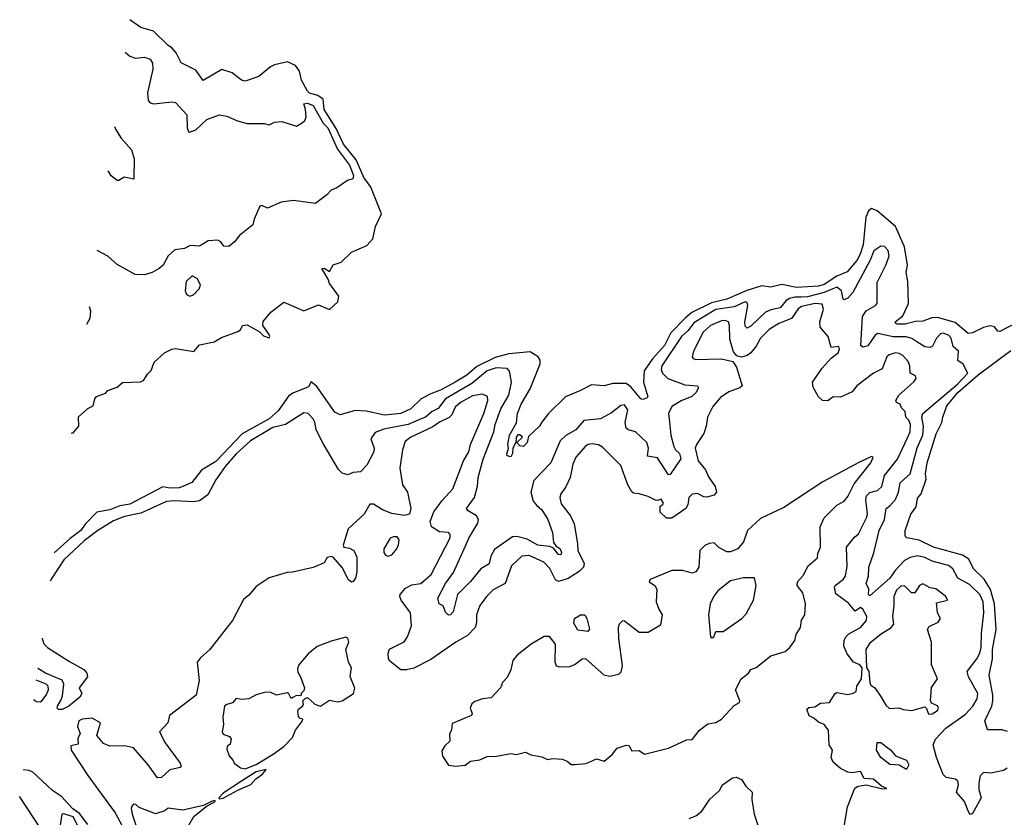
# Model space of a CAD drawing. Extents: x 1995161 to 2088924, y 769148 to 906007.
# Tile 20 of 256: x 1999723 to 2005099, y 801198 to 805555. Entities that reach past the tile are written whole.
import ezdxf

# ---------------------------------------------------------------- set-up
doc = ezdxf.new("R2010")
doc.units = 0

msp = doc.modelspace()

# ---------------------------------------------------------------- linework, layer by layer
at = {"layer": '0CON20XD'}
for points in [[(2000004.3, 803296.5), (2000015, 803298), (2000045.8, 803334.2), (2000044.4, 803385.6), (2000095, 803432), (2000123.9, 803446.1), (2000133.8, 803485), (2000143.2, 803496.8), (2000192.5, 803515), (2000205, 803530), (2000255, 803547.5), (2000285, 803573.3), (2000383, 803577), (2000400, 803585), (2000420.7, 803619.3), (2000440.7, 803639.3), (2000457.5, 803685), (2000515, 803736.2), (2000555, 803755.8), (2000575, 803759.2), (2000675, 803742.5), (2000705, 803778.8), (2000784.4, 803795.6), (2000825, 803820), (2000915, 803852.5), (2000928.8, 803861.2), (2000940, 803885), (2000965, 803889.4), (2001031.5, 803851.5), (2001055, 803828.6), (2001085, 803817.5), (2001090, 803825), (2001085.7, 803835), (2001051.9, 803885), (2001052.5, 803907.5), (2001095, 803958), (2001165, 804013.3), (2001275, 803965.6), (2001355, 803998.5), (2001415, 803973.1), (2001461.1, 804015), (2001465.3, 804045.3), (2001414.5, 804114.5), (2001407.7, 804137.7), (2001373.6, 804196.4), (2001385, 804197.5), (2001415, 804180), (2001434.2, 804215.8), (2001478.3, 804231.7), (2001534.3, 804285), (2001618.2, 804321.8), (2001652, 804358), (2001665.9, 804425), (2001698.3, 804495), (2001639.9, 804640), (2001624, 804665), (2001605, 804689.5), (2001560.1, 804790.1), (2001490.6, 804875), (2001451, 804961), (2001385.2, 805065), (2001380.9, 805120.9), (2001351.2, 805141.2), (2001305, 805154.5), (2001295.3, 805165), (2001262.5, 805225), (2001251.9, 805275), (2001229.7, 805305), (2001185, 805326), (2001115, 805308.4), (2001092.3, 805297.7), (2001030, 805245), (2000955, 805220.5), (2000934.4, 805225), (2000884.3, 805265), (2000826.9, 805283.1), (2000725, 805224), (2000685, 805280), (2000605, 805320), (2000577.3, 805375), (2000555, 805401.5), (2000535, 805413.8), (2000453.6, 805493.6), (2000385, 805513.5), (2000324.1, 805555.5)], [(2000298.9, 805377.3), (2000325, 805356.4), (2000355, 805344.5), (2000405, 805350.4), (2000435, 805338.9), (2000448.3, 805318.3), (2000449.7, 805285), (2000422, 805155), (2000425, 805113.8), (2000435, 805102), (2000455.8, 805095.8), (2000555, 805107.1), (2000575, 805102.5), (2000635.8, 805035), (2000638, 804965), (2000644.6, 804944.6), (2000651.5, 804941.5), (2000685, 804952.9), (2000745, 805009.6), (2000815, 805035.8), (2000855, 805028.8), (2000912.3, 805002.3), (2000965, 804988.3), (2001058, 804988), (2001085, 804981.2), (2001115, 804995.7), (2001155, 804998.8), (2001235, 804973.8), (2001265, 804991.2), (2001280, 805005), (2001287.3, 805022.7), (2001284, 805065), (2001274.3, 805095), (2001295, 805099.6), (2001325, 805086.2), (2001379.9, 804989.9), (2001405.8, 804965), (2001458.9, 804848.9), (2001525, 804761.2), (2001546.1, 804705), (2001543.3, 804686.7), (2001513.3, 804676.7), (2001455, 804636.2), (2001425, 804624.3), (2001401.3, 804598.7), (2001338.3, 804551.7), (2001217.7, 804567.7), (2001151, 804559), (2001075.6, 804525.6), (2001045, 804540), (2001035, 804537.5), (2001003.1, 804465), (2000996, 804435), (2000923, 804377), (2000897.2, 804342.8), (2000865, 804316.2), (2000837.7, 804317.7), (2000821.9, 804341.9), (2000805, 804351.4), (2000753, 804347), (2000705, 804318.2), (2000655, 804322), (2000624.1, 804305.9), (2000570.9, 804299.1), (2000534, 804265), (2000506.3, 804213.7), (2000485, 804195.8), (2000447.5, 804175), (2000405, 804161.2), (2000353.9, 804163.9), (2000255, 804218.6), (2000205, 804262.9), (2000145.6, 804294.5)], [(2000241.6, 804972.5), (2000247.4, 804957.4), (2000277.8, 804907.8), (2000334, 804845), (2000349.4, 804795), (2000346.2, 804683.8), (2000294.2, 804695.8), (2000265, 804676.7), (2000255, 804676.7), (2000223.4, 804703.4), (2000207.1, 804729)], [(2005215, 803924.6), (2005075, 803851.6), (2005063.4, 803853.4), (2005045, 803876.8), (2005022.8, 803882.8), (2004985, 803874), (2004925, 803844.2), (2004901.5, 803841.5), (2004831.6, 803901.6), (2004735, 803927.8), (2004703.4, 803926.6), (2004655, 803908.5), (2004615, 803906.7), (2004557.2, 803892.8), (2004515, 803891.9), (2004506.7, 803895), (2004504, 803905), (2004545, 803937.1), (2004576.2, 804005), (2004572.7, 804125), (2004563.3, 804176.7), (2004570.8, 804215), (2004554, 804315), (2004505, 804426.1), (2004405, 804511.1), (2004375, 804524.4), (2004358.3, 804511.7), (2004344.1, 804475.9), (2004328.9, 804325), (2004312.5, 804275), (2004295, 804240.8), (2004241.2, 804178.8), (2004185, 804155.2), (2004115, 804108.5), (2004085, 804098.9), (2003965, 804092.3), (2003885, 804108.9), (2003825, 804094.4), (2003775, 804101.3), (2003694.5, 804075.5), (2003585, 804029.4), (2003500.9, 804009.1), (2003393.8, 803956.2), (2003356.2, 803925), (2003279.3, 803845), (2003243.5, 803775), (2003177.8, 803702.2), (2003132.7, 803637.3), (2003129.7, 803575), (2003153.3, 803495), (2003145, 803488.8), (2003125, 803480), (2003115, 803484), (2003060.7, 803550.7), (2003035, 803568.9), (2002962.4, 803567.6), (2002914.5, 803555.5), (2002845, 803561.2), (2002782.4, 803527.6), (2002704.1, 803495.9), (2002610.6, 803405), (2002575, 803356)], [(2005115, 801466.2), (2005095, 801454.5), (2005025, 801440), (2004985, 801442.5), (2004968.4, 801425), (2004959.8, 801385), (2004960.7, 801350.7), (2004973.5, 801305), (2004925, 801218.8), (2004915, 801214.2), (2004905, 801224), (2004881.8, 801285), (2004838.2, 801335), (2004850, 801375), (2004846.5, 801395), (2004833, 801407), (2004782.5, 801415), (2004765, 801432.1), (2004728.9, 801525), (2004710.7, 801595), (2004723.4, 801625), (2004779.7, 801685), (2004888, 801762), (2004928.1, 801805), (2004951.1, 801845), (2004954.4, 801875), (2004904, 801965), (2004896.2, 801995), (2004948.8, 802065), (2004965.5, 802094.5), (2004973.1, 802126.9), (2004975.2, 802205), (2004988.4, 802315), (2004983.9, 802375), (2004965, 802415.3), (2004910, 802470), (2004846.5, 802505), (2004818.4, 802555), (2004795, 802574.1), (2004705, 802597.8), (2004665, 802617.4), (2004625, 802627.1), (2004585, 802617), (2004555, 802600.6), (2004503.4, 802546.6), (2004475, 802504.4), (2004365, 802408.1), (2004358.1, 802415), (2004360, 802445), (2004344.7, 802475), (2004357.4, 802515), (2004360.2, 802565), (2004386.3, 802643.7), (2004415.3, 802765), (2004445.2, 802825), (2004453.5, 802885), (2004475, 802900), (2004504.7, 802935), (2004521.7, 802975), (2004531.2, 803025), (2004584.8, 803075.2), (2004622.8, 803217.2), (2004653.8, 803285), (2004658.1, 803335), (2004648.5, 803385), (2004654.2, 803405), (2004843.5, 803565), (2004899.4, 803625), (2004874.1, 803674.1), (2004845, 803693.3), (2004848.8, 803745), (2004820, 803770), (2004809.6, 803815), (2004795, 803831.5), (2004765, 803843.1), (2004751.2, 803838.8), (2004730, 803815), (2004707.8, 803772.2), (2004695, 803764.5), (2004665, 803768.2), (2004622.1, 803795), (2004595, 803813.1), (2004563, 803823), (2004492.9, 803822.9), (2004409.3, 803840.7), (2004395, 803832.9), (2004355, 803774.7), (2004327, 803767), (2004316, 803776), (2004325.5, 803935), (2004345, 803964.7), (2004395.8, 803994.2), (2004404.4, 804005), (2004405, 804120), (2004455, 804218.6), (2004471.1, 804265), (2004465.9, 804295), (2004445, 804317.3), (2004425, 804318.5), (2004387.8, 804292.2), (2004367.7, 804242.3), (2004271.9, 804065), (2004245, 804033.4), (2004225, 804024.6), (2004219.6, 804029.6), (2004210.4, 804075), (2004185, 804094.1), (2004115, 804066), (2004025, 804042.1), (2003990.4, 804039.6), (2003955, 804040.2), (2003926.9, 804033.1), (2003908.3, 804021.7), (2003875, 803981), (2003825, 803971.1), (2003795, 803958.1), (2003715, 803880.9), (2003695, 803870), (2003685, 803882), (2003683.5, 803903.5), (2003699, 803995), (2003695, 804010), (2003685, 804014), (2003625, 803986.8), (2003525, 803972.4), (2003405, 803899.2), (2003372.7, 803857.3), (2003336.9, 803825), (2003229.2, 803665), (2003226.6, 803645), (2003232.5, 803625), (2003261.9, 803595), (2003355, 803560.7), (2003424.5, 803554.5), (2003429.6, 803545), (2003415, 803517.9), (2003392.6, 803497.4), (2003335, 803474.2), (2003285, 803442.3), (2003266.6, 803405), (2003270.5, 803359.5), (2003278.7, 803285), (2003294.2, 803224.2), (2003304.4, 803205), (2003326.5, 803185), (2003332.8, 803157.2), (2003275, 803071.4), (2003265, 803070), (2003205, 803162.7), (2003151.7, 803171.7), (2003157.2, 803215), (2003148.3, 803245), (2003086.2, 803305), (2003045, 803314.7), (2003034.5, 803324.5), (2003029.8, 803355), (2003044.7, 803424.7), (2003025, 803451.5), (2003005, 803447.9), (2002955, 803407.3), (2002894.6, 803375.4), (2002804.1, 803365.9), (2002759.1, 803315), (2002706.1, 803283.9), (2002675.3, 803254.7), (2002622.7, 803135), (2002531.5, 803038.5), (2002513.9, 802975), (2002527.5, 802925), (2002544.4, 802904.4)], [(2000655, 804045.8), (2000675, 804054), (2000704, 804085), (2000710, 804105), (2000695, 804139.2), (2000665, 804155.8), (2000633.3, 804125), (2000627.1, 804075), (2000635, 804056.2), (2000645, 804049.2), (2000655, 804045.8)], [(2004294.3, 801915.7), (2004318.8, 801955), (2004323.3, 802015), (2004310.5, 802030.5), (2004275.6, 802045.6), (2004241.7, 802091.7), (2004223.8, 802133.8), (2004225.3, 802165), (2004234.2, 802185), (2004249.9, 802200.1), (2004314.3, 802235), (2004346.4, 802273.7), (2004349.6, 802295), (2004326.7, 802335), (2004315, 802344), (2004285, 802323.8), (2004248, 802368), (2004179.8, 802419.8), (2004171.5, 802455), (2004175, 802465.6), (2004221.3, 802498.7), (2004232.6, 802517.4), (2004241.9, 802568.1), (2004237.9, 802675), (2004280.6, 802729.4), (2004302.7, 802747.3), (2004346.7, 802835), (2004351.6, 802855), (2004343, 802935), (2004347.5, 802955), (2004365, 802973.2), (2004406.7, 802983.3), (2004431.1, 803005), (2004445.2, 803065), (2004516.2, 803155), (2004568.5, 803268.5), (2004586, 803305), (2004587.7, 803345), (2004578.1, 803368.1), (2004561.9, 803385), (2004558.8, 803415), (2004538.8, 803435), (2004530, 803455), (2004510, 803465), (2004508, 803475), (2004523.2, 803505), (2004605, 803576.6), (2004617.4, 803595), (2004615, 803610.5), (2004584.7, 803624.7), (2004584, 803664), (2004575, 803688.1), (2004545, 803720.6), (2004525, 803732.5), (2004505, 803735.4), (2004471.2, 803725), (2004457.1, 803712.9), (2004432.3, 803647.7), (2004384.4, 803625), (2004295, 803555.6), (2004268.2, 803521.8), (2004205, 803493.3), (2004165, 803496), (2004135, 803474.2), (2004106.7, 803475), (2004085, 803496.2), (2004055, 803547.5), (2004052.9, 803575), (2004105, 803652.2), (2004153.8, 803706.2), (2004192, 803735), (2004200, 803755), (2004195, 803770), (2004154, 803764), (2004136.9, 803825), (2004093.6, 803875), (2004092.8, 803905), (2004112.4, 803975), (2004105, 804002.2), (2004066.7, 804005), (2003991.7, 803988.3), (2003974.6, 803975.4), (2003936.7, 803923.3), (2003869.1, 803895), (2003815, 803862.6), (2003767.5, 803815), (2003745, 803771.5), (2003715.9, 803735), (2003695, 803721.1), (2003665, 803712.2), (2003638.6, 803718.6), (2003621.7, 803741.7), (2003600.2, 803810.2), (2003599.2, 803885), (2003593.1, 803905), (2003575, 803911.6), (2003555, 803909.7), (2003494.7, 803885), (2003455, 803848.5), (2003402.2, 803745), (2003394.3, 803714.3), (2003400, 803705), (2003415, 803700), (2003555, 803702.9), (2003618, 803688), (2003637.1, 803657.1), (2003667.8, 803555), (2003655, 803543.9), (2003595, 803522.8), (2003549, 803491), (2003507.8, 803442.2), (2003478.2, 803385), (2003471.8, 803335), (2003459.1, 803295), (2003418.6, 803235), (2003412.4, 803215), (2003427.1, 803145), (2003467.2, 803097.2), (2003485, 803058.2), (2003520.2, 803005), (2003528.1, 802975), (2003515, 802959), (2003475, 802946.5), (2003458.6, 802948.6), (2003425, 802966.7), (2003395, 802962.9), (2003376.7, 802945), (2003370.8, 802905), (2003360, 802885), (2003285, 802833.1), (2003255, 802832.6), (2003221.2, 802865), (2003221.1, 802898.9), (2003235, 802906.7), (2003237.8, 802915), (2003225, 802937.1), (2003205, 802928.9), (2003195, 802930.9), (2003155, 802950), (2003105, 802966.2), (2003075, 802969.4), (2003065, 802976.7), (2003043.9, 803013.9), (2003005, 803120), (2002905, 803221.1), (2002882.8, 803232.8), (2002848.3, 803238.3), (2002828, 803235), (2002813.3, 803225), (2002759.6, 803165), (2002743.4, 803126.6), (2002729.3, 803055), (2002705.7, 803004.3), (2002677.7, 802965), (2002672, 802945), (2002680.4, 802910.4), (2002730.4, 802845), (2002750.7, 802800.7), (2002769.8, 802695), (2002770.1, 802655), (2002804.7, 802585), (2002801.1, 802565), (2002778.8, 802541.2), (2002717.6, 802502.4), (2002665, 802485.7), (2002649.1, 802495), (2002618, 802558), (2002585, 802592.2), (2002505, 802628.7), (2002465, 802624.1), (2002408.3, 802571.7), (2002374.8, 802475.2), (2002309.3, 802440.7), (2002273.9, 802406.1), (2002235.2, 802354.8), (2002216.9, 802305), (2002217.1, 802262.9), (2002209.7, 802235), (2002168.9, 802191.1), (2002105, 802155.2), (2001968.7, 802061.3), (2001875, 802013.3), (2001835, 802003.8), (2001804.6, 802004.6), (2001745, 802052.1), (2001737.6, 802065), (2001734.8, 802095.2), (2001742.3, 802117.7), (2001822.3, 802157.7), (2001841.1, 802185), (2001863.1, 802245), (2001857.9, 802315), (2001807.1, 802385), (2001798.1, 802405), (2001800.8, 802415), (2001829.2, 802450.8), (2001865, 802468.2), (2001914, 802476), (2001970.8, 802525), (2002074.5, 802725), (2002073.6, 802743.6), (2002065, 802754.3), (2002015, 802758.1), (2001971.1, 802785), (2001964.5, 802815), (2001983.8, 802866.2), (2002030.7, 802929.3), (2002088, 802992), (2002145.8, 803145), (2002175.2, 803195), (2002184.2, 803235), (2002256.9, 803405), (2002279.7, 803475), (2002277.2, 803497.2), (2002250.7, 803510.7), (2002195, 803500.5), (2002130.4, 803465), (2002100.5, 803439.5), (2002083.4, 803396.6), (2002068.3, 803381.7), (2002015, 803357.8), (2001979.4, 803330.6), (2001859.1, 803275), (2001828.1, 803251.9), (2001814.2, 803205.8), (2001799.7, 803105), (2001814.4, 803014.4), (2001841.5, 802975), (2001859.1, 802885), (2001852.2, 802855), (2001823.2, 802846.8), (2001755, 802858.1), (2001705, 802878.4), (2001655, 802908.1), (2001635, 802908.2), (2001605, 802854.2), (2001517.1, 802775), (2001489.2, 802685), (2001493.3, 802675), (2001525, 802668.9), (2001547.3, 802655), (2001565, 802620), (2001565, 802540), (2001557.6, 802505), (2001545, 802486.7), (2001535, 802483.6), (2001518.5, 802495), (2001485, 802562.5), (2001435, 802620), (2001425, 802623.8), (2001403, 802617), (2001385, 802588.8), (2001325, 802563.8), (2001213, 802537), (2001183.9, 802536.1), (2001085, 802506.2), (2001015, 802460), (2000975, 802412.5), (2000945, 802387.5), (2000885.8, 802274.2), (2000825, 802197.5), (2000761.2, 802115), (2000710.2, 802069.8), (2000693.3, 802045), (2000703.3, 801945), (2000686.5, 801865), (2000542, 801755), (2000532.5, 801715), (2000486.7, 801665), (2000517.2, 801605), (2000599.7, 801495), (2000604.4, 801475.6), (2000599.1, 801470.9), (2000543, 801457), (2000498.5, 801415), (2000475, 801413.8), (2000424.5, 801484.5), (2000345, 801577.2), (2000295, 801589.2), (2000215, 801586.2), (2000181.7, 801601.7), (2000144.6, 801645), (2000163.8, 801715), (2000119.7, 801739.7), (2000065, 801735.4), (2000047.1, 801725), (2000039.1, 801695), (2000053.9, 801656.1), (2000040.5, 801629.5), (2000042.5, 801597.5), (2000001.9, 801588.1), (2000004.4, 801565), (2000095, 801427.5), (2000245, 801222.2), (2000298, 801125)], [(2000102.4, 803989.2), (2000110.4, 803965), (2000107.1, 803922.9), (2000088.3, 803889.8)], [(2002575, 803356), (2002560.8, 803335), (2002501.2, 803278.8), (2002494.5, 803245), (2002475, 803223.1), (2002455, 803227.5), (2002437.5, 803245), (2002468, 803275), (2002455, 803288), (2002442.7, 803287.3), (2002434.5, 803275.5), (2002432.5, 803245), (2002416.7, 803215), (2002414, 803185), (2002405, 803167.5), (2002385, 803173.3), (2002382.6, 803182.6), (2002392.9, 803215), (2002388.1, 803235), (2002398.2, 803285), (2002436.7, 803353.3), (2002440.9, 803405), (2002461.3, 803455), (2002510.2, 803539.8), (2002564.6, 803675), (2002564.5, 803695), (2002555, 803712.9), (2002510.6, 803740.6), (2002395, 803731), (2002319.6, 803710.4), (2002219.6, 803660.4), (2002165, 803613.9), (2002100.9, 803575), (2002025, 803532.7), (2001968.5, 803511.5), (2001915.3, 803484.7), (2001859.5, 803430.5), (2001805, 803403.4), (2001715, 803395.2), (2001615, 803416.6), (2001555, 803420), (2001472.7, 803397.3), (2001445, 803411.9), (2001345, 803551.2), (2001315, 803576.7), (2001300.6, 803549.4), (2001214.8, 803515.2), (2001191.3, 803498.7), (2001135, 803418.7), (2001086.4, 803375), (2000937.4, 803292.6), (2000795, 803142.5), (2000716.1, 803093.9), (2000663, 803027), (2000617, 803007), (2000595, 802998.8), (2000545, 802996.7), (2000505, 803003.3), (2000325, 802909.4), (2000270, 802900), (2000215, 802877.5), (2000145, 802865.8), (2000080.9, 802799.1), (2000057.5, 802765), (1999998.3, 802721.7), (1999911.8, 802642.9)], [(2005116.3, 801666.3), (2005085.5, 801675.5), (2005007, 801677), (2004993.8, 801725), (2005031.2, 801805), (2005036.2, 801835), (2005036.9, 801865), (2005016.4, 801975), (2005035.3, 802065), (2005035.3, 802115.3), (2005054.4, 802225), (2005045.8, 802365), (2005023.5, 802443.5), (2004988.6, 802498.6), (2004931.1, 802555), (2004905, 802608.2), (2004871.3, 802631.3), (2004712.5, 802675), (2004635, 802712.5), (2004567.5, 802725), (2004558, 802735), (2004557.8, 802765), (2004589.6, 802855), (2004617.5, 802895), (2004625, 802941.2), (2004645, 802966.2), (2004673.2, 803045), (2004669, 803075), (2004678.7, 803135), (2004727.4, 803292.6), (2004757.5, 803355), (2004763.7, 803383.7), (2004785, 803446.4), (2004845, 803518.1), (2004956.3, 803615), (2005135, 803747.6)], [(2002544.4, 802904.4), (2002575, 802877.3), (2002606.6, 802825), (2002632.2, 802755), (2002638.9, 802698.9), (2002651.3, 802681.3), (2002675, 802664.2), (2002681.2, 802645), (2002677.3, 802632.7), (2002665, 802634.7), (2002637.8, 802667.8), (2002618.6, 802678.6), (2002552.2, 802685), (2002495, 802717), (2002437.1, 802732.9), (2002415, 802730.5), (2002315, 802660.9), (2002296.7, 802625), (2002286.7, 802583.3), (2002240.4, 802555), (2002184.1, 802485.9), (2002114.7, 802415), (2002089.8, 802320.2), (2002075, 802304.4), (2002065, 802303.3), (2002049.1, 802319.1), (2002035, 802353.8), (2002014.3, 802364.3), (2002005.6, 802395), (2002048.1, 802475), (2002092.5, 802535), (2002160, 802685), (2002176.2, 802723.8), (2002224.7, 802805), (2002229.2, 802825), (2002217.9, 802845), (2002172.1, 802872.1), (2002163.3, 802885), (2002206.2, 802945), (2002223.3, 803006.7), (2002226.6, 803055), (2002253.5, 803155), (2002312.2, 803305), (2002320, 803345), (2002350.8, 803429.2), (2002393.8, 803505), (2002408.6, 803575), (2002397.6, 803635), (2002385, 803649.4), (2002325, 803654.3), (2002275, 803638), (2002192.5, 803567.5), (2002048, 803485), (2002009.2, 803430.8), (2001975, 803415.6), (2001940, 803385), (2001915, 803375.5), (2001845, 803343.7), (2001711.1, 803318.9), (2001665, 803300), (2001641.3, 803265), (2001659, 803215), (2001657.5, 803195), (2001618.8, 803121.2), (2001585, 803085.7), (2001545, 803081.1), (2001515, 803070), (2001485, 803077.8), (2001465, 803099.2), (2001380.1, 803240.1), (2001342.5, 803315), (2001335, 803356.7), (2001325, 803375.4), (2001298.9, 803405), (2001275, 803407.7), (2001175, 803344.5), (2001105, 803327), (2000982.8, 803255), (2000905, 803183.6), (2000845, 803114.3), (2000795, 803041.1), (2000750.8, 802959.2), (2000705, 802927.4), (2000675, 802922.5), (2000567.9, 802927.9), (2000525, 802923), (2000385, 802860.2), (2000295, 802841.6), (2000235, 802817.3), (2000150.2, 802765), (2000075, 802708.4), (1999964.7, 802605.3), (1999898.2, 802505), (1999889.9, 802488)], [(2002105, 801478), (2002155, 801483.8), (2002185, 801506), (2002235, 801512), (2002275, 801530.8), (2002327.7, 801532.3), (2002405, 801546.2), (2002435, 801541.4), (2002485, 801553.5), (2002515, 801539.1), (2002575, 801528.1), (2002605, 801514), (2002635, 801520), (2002685, 801515.6), (2002712.5, 801505), (2002735, 801486.7), (2002753.6, 801486.4), (2002817, 801493), (2002872.5, 801517.5), (2002915, 801505.5), (2002957.8, 801542.2), (2002985, 801576.7), (2003035, 801592.7), (2003050, 801590), (2003065, 801561.2), (2003105, 801564), (2003135, 801543.5), (2003265, 801575.8), (2003365, 801621.2), (2003395, 801624), (2003436, 801675), (2003480.3, 801709.7), (2003525, 801716.7), (2003555.4, 801734.6), (2003625, 801808.8), (2003654.2, 801825), (2003655.4, 801835.4), (2003632, 801895), (2003662, 801955), (2003703.3, 801985), (2003715, 802006.2), (2003745, 802016), (2003825, 802081.4), (2003902.5, 802105), (2003925.9, 802124.1), (2003956.2, 802163.8), (2003963.2, 802196.8), (2003986.7, 802235), (2003992.5, 802275), (2004010.8, 802305), (2004014.2, 802365), (2004000, 802425), (2003967.9, 802465), (2003970, 802485), (2004000.4, 802519.6), (2004027.6, 802572.4), (2004080, 802615), (2004080.6, 802639.4), (2004095.5, 802675), (2004094.1, 802785), (2004115.3, 802834.7), (2004185, 802904.3), (2004225.3, 802924.7), (2004245, 802950), (2004280.1, 803019.9), (2004370, 803135), (2004383.8, 803165), (2004375, 803168.5), (2004305, 803136), (2004109.1, 803030.9), (2003895, 802890), (2003768.6, 802831.4), (2003697.5, 802765), (2003676.1, 802703.8), (2003645, 802665.8), (2003605, 802648.4), (2003585, 802648.1), (2003541.5, 802671.5), (2003515, 802698.2), (2003487.5, 802695), (2003465, 802684), (2003437.5, 802655), (2003431.5, 802565), (2003415, 802539.5), (2003395, 802532.3), (2003345, 802545.8), (2003285, 802546.5), (2003165, 802497.5), (2003160, 802485), (2003191.9, 802465), (2003201.5, 802445), (2003197.8, 802375), (2003213.6, 802335), (2003231.4, 802305), (2003221.7, 802248.3), (2003155, 802207.1), (2003105, 802207.8), (2003025, 802270), (2003015, 802271.2), (2002996.8, 802253.2), (2002990.6, 802235), (2002993.5, 802175), (2003013.6, 802025), (2003005, 801992), (2002992.2, 801977.8), (2002945, 801966.9), (2002915, 801974.1), (2002815, 802064.4), (2002795, 802061.9), (2002756.7, 802033.3), (2002725, 802020.4), (2002675, 802019.2), (2002655, 802024.4), (2002646.8, 802046.8), (2002648.5, 802145), (2002616.3, 802186.3), (2002586.8, 802186.8), (2002515.3, 802145), (2002440, 802085), (2002416.7, 802055), (2002405.4, 802004.6), (2002385, 801962.5), (2002360, 801935), (2002347.8, 801905), (2002298.1, 801851.9), (2002250, 801845), (2002208.1, 801831.9), (2002191.9, 801818.1), (2002183.8, 801795), (2002193.8, 801765), (2002190, 801755), (2002085, 801710), (2002082, 801675), (2002070, 801655), (2002072, 801615), (2002045, 801588.8), (2002028.8, 801561.2), (2002032.1, 801532.1), (2002065, 801484), (2002105, 801478)], [(2001735, 802625.7), (2001755, 802631.4), (2001782.5, 802665), (2001792.4, 802687.6), (2001796.2, 802715), (2001785, 802730.5), (2001765, 802731.1), (2001746.6, 802723.4), (2001711.8, 802665), (2001711.1, 802645), (2001720.9, 802630.9), (2001735, 802625.7)], [(2003505, 802178), (2003513.8, 802185), (2003525, 802213.8), (2003565, 802212.9), (2003666.1, 802283.9), (2003690.4, 802309.6), (2003730, 802385), (2003744, 802465), (2003736, 802506), (2003675, 802507.1), (2003605, 802489.4), (2003535, 802435.7), (2003512.7, 802407.3), (2003492.9, 802365), (2003484.6, 802305), (2003494.4, 802185), (2003505, 802178)], [(2004685, 801762.5), (2004705, 801764.4), (2004735, 801782), (2004740, 801795), (2004735, 801806.7), (2004701.2, 801821.2), (2004696.4, 801836.4), (2004702.5, 801907.5), (2004734.2, 801955), (2004701.2, 802031.2), (2004701.1, 802155), (2004680.2, 802225), (2004688.4, 802241.6), (2004737.8, 802265), (2004750.8, 802285), (2004733.8, 802315), (2004730, 802370), (2004790, 802385), (2004780, 802405), (2004725, 802446.3), (2004695, 802451.9), (2004655, 802474.4), (2004636, 802465), (2004610, 802425), (2004593.3, 802425), (2004555, 802463.5), (2004535, 802461.8), (2004511.6, 802438.4), (2004495.4, 802405), (2004496.4, 802356.4), (2004488.2, 802295), (2004495, 802254.3), (2004475, 802227.5), (2004428.6, 802201.4), (2004362.5, 802147.5), (2004343.5, 802115), (2004347, 802017), (2004360, 801995), (2004365.6, 801935), (2004370.9, 801920.9), (2004392, 801905), (2004427.5, 801855), (2004451.7, 801811.7), (2004473, 801793), (2004525, 801795.8), (2004547.3, 801787.3), (2004595, 801782.2), (2004665, 801801.2), (2004675, 801792.5), (2004685, 801762.5)], [(2002825, 802213.1), (2002771.1, 802221.1), (2002749.2, 802259.2), (2002752.7, 802285), (2002785, 802304.2), (2002810, 802305), (2002820.4, 802285), (2002834.1, 802225.9), (2002825, 802213.1)], [(1999845.7, 802176.1), (1999845.6, 802175), (1999855, 802146.5), (1999875, 802125.7), (1999995, 802049.9), (2000074.5, 802005), (2000090.6, 801985), (2000093.1, 801965), (2000048.1, 801905), (2000061.9, 801875), (2000051.3, 801855), (1999992.5, 801805), (1999955, 801787.2), (1999935, 801786.9), (1999927.8, 801795), (1999929.2, 801805), (1999950.7, 801839.3), (1999957.4, 801862.6), (1999964.4, 801925), (1999955, 801947.4), (1999864.1, 801985), (1999822.4, 802010.9)], [(2000955, 801463.3), (2001015, 801486), (2001107.3, 801542.7), (2001165, 801585.8), (2001213.3, 801635), (2001229.2, 801675), (2001267.5, 801725), (2001270, 801735), (2001255, 801737.5), (2001245, 801750), (2001241.2, 801778.8), (2001245, 801790), (2001267.5, 801805), (2001272.5, 801815), (2001270, 801835), (2001281.7, 801848.3), (2001295, 801852.5), (2001335, 801816.2), (2001365, 801806.2), (2001415, 801839.2), (2001459.2, 801829.2), (2001485, 801834.2), (2001545.4, 801875), (2001553.4, 801903.4), (2001527.9, 801967.9), (2001535.8, 802015), (2001519.2, 802045), (2001503.5, 802115), (2001520, 802155), (2001515, 802176.2), (2001505, 802182.5), (2001425, 802161.5), (2001348.4, 802131.6), (2001298.5, 802091.5), (2001247.8, 802032.2), (2001240.4, 802009.6), (2001241.5, 801991.5), (2001257.3, 801965), (2001278, 801905), (2001275, 801890), (2001260, 801875), (2001258.3, 801861.7), (2001235, 801863.3), (2001215, 801852.5), (2001205, 801847.5), (2001193.6, 801873.6), (2001185, 801878.8), (2001125, 801866.2), (2001095, 801880), (2001065, 801882.5), (2001015, 801867.8), (2000975, 801845.4), (2000935, 801842.3), (2000905, 801848.2), (2000885.4, 801824.6), (2000854.7, 801815.3), (2000841.8, 801805), (2000832, 801745), (2000835.8, 801705.8), (2000828.4, 801665), (2000835, 801651.9), (2000869.6, 801639.6), (2000878, 801625), (2000871.9, 801598.1), (2000856, 801585), (2000855, 801570), (2000866.9, 801535), (2000889.2, 801509.2), (2000894.3, 801494.3), (2000929.3, 801469.3), (2000955, 801463.3)], [(1999798.5, 801842.4), (1999815, 801831.4), (1999835, 801829), (1999845, 801834.7), (1999868.8, 801865), (1999881.1, 801895), (1999878.2, 801915), (1999868, 801925), (1999813.5, 801948.2)], [(2004220, 801115), (2004244, 801255), (2004283.1, 801356.9), (2004301.7, 801368.3), (2004345, 801376.7), (2004435, 801354), (2004457.5, 801355), (2004428.3, 801368.3), (2004385, 801407.3), (2004335, 801410), (2004315, 801447.9), (2004265, 801441.5), (2004245.3, 801445.3), (2004205, 801464.5), (2004165, 801500), (2004153.9, 801525), (2004161.5, 801565), (2004144, 801594), (2004139.1, 801675), (2004115, 801706.2), (2004085, 801718.8), (2004060.3, 801740.3), (2004033.2, 801753.2), (2004021.1, 801788.9), (2004031.7, 801798.3), (2004065, 801801.2), (2004095, 801821.8), (2004144.5, 801825.5), (2004175, 801874.3), (2004185, 801880), (2004245, 801870), (2004274.2, 801875.8), (2004290, 801885), (2004294.3, 801915.7)], [(2004565, 801458.8), (2004525, 801482.8), (2004475, 801486.8), (2004425, 801526), (2004401.3, 801565), (2004405, 801606.4), (2004425, 801606.7), (2004477.6, 801567.6), (2004505, 801534.3), (2004565, 801510), (2004577.7, 801485), (2004565, 801458.8)], [(2000095, 801159.7), (2000049.2, 801219.2), (2000012.9, 801245), (1999951.6, 801311.6), (1999903.1, 801345), (1999795, 801445.3), (1999775, 801454.5), (1999745, 801457.1), (1999743.8, 801455.9)], [(2000815, 801300), (2000835, 801303.3), (2000915, 801347.5), (2000985, 801377.5), (2001012, 801408), (2001050, 801435), (2001070, 801460), (2001015, 801446.7), (2000935, 801396.7), (2000835, 801330), (2000810, 801305), (2000815, 801300)], [(2003378.6, 801191.4), (2003415, 801206.2), (2003447.7, 801232.3), (2003491.7, 801298.3), (2003544.4, 801345), (2003560, 801375), (2003615, 801414), (2003635, 801417.5), (2003664.2, 801404.2), (2003688.6, 801368.6), (2003723.3, 801335), (2003720, 801295), (2003733.8, 801215), (2003777.5, 801085)], [(1999835, 801141.5), (1999725, 801310.8), (1999723.5, 801312.4)], [(2000647.5, 801155), (2000675, 801202.5), (2000741.7, 801258.3), (2000790, 801285), (2000790, 801290), (2000775, 801287.5), (2000727.5, 801262.5), (2000615, 801237.5), (2000535, 801247.5), (2000516.2, 801233.8), (2000465, 801218), (2000375, 801252.5), (2000358.3, 801268.3), (2000345, 801270), (2000335, 801260), (2000332.9, 801247.1), (2000337.3, 801215), (2000360.8, 801145)], [(2000041, 801151), (2000015, 801200.3), (1999965, 801217.8), (1999954.2, 801215), (1999943.9, 801156.1)]]:
    msp.add_lwpolyline(points, dxfattribs=at)

doc.saveas('drawing.dxf')
